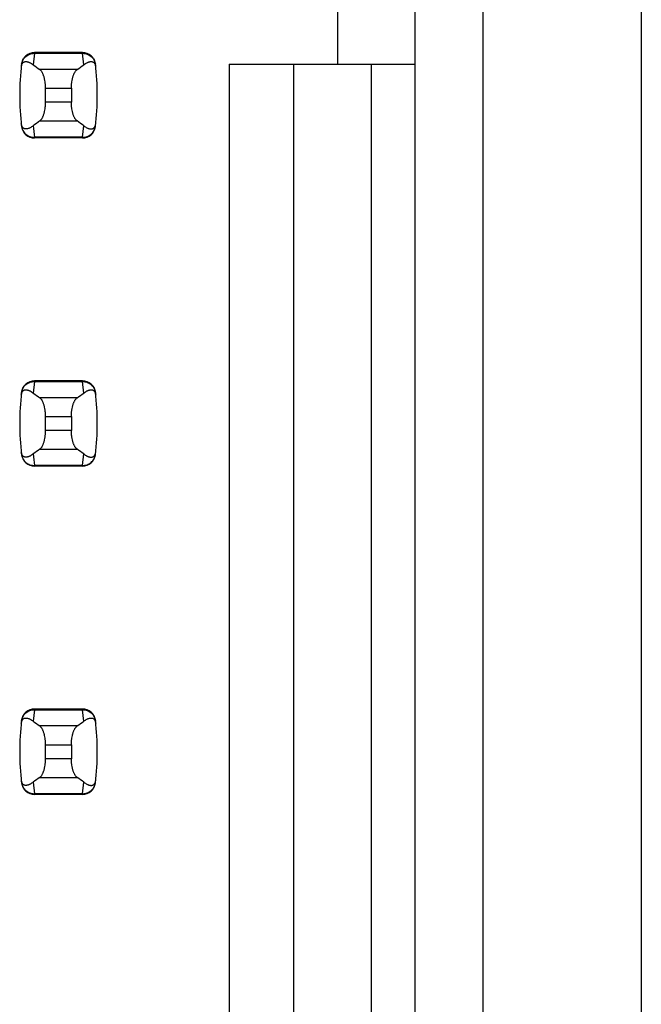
# Model space of a CAD drawing. Header units: inches. Extents: x 0.2 to 16.8, y 0.2 to 10.8.
# Tile 42 of 61: x 4.062 to 4.251, y 6.039 to 6.339. Entities that reach past the tile are written whole.
import ezdxf

# ---------------------------------------------------------------- set-up
doc = ezdxf.new("R2010")
doc.units = ezdxf.units.IN
doc.header["$LTSCALE"] = 0.935
doc.header["$MEASUREMENT"] = 0
doc.layers.get('0').update_dxf_attribs({"linetype": 'CONTINUOUS'})

msp = doc.modelspace()

# ---------------------------------------------------------------- linework, layer by layer
at = {"color": 7, "linetype": 'CONTINUOUS'}
for p, q in [((4.250928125, 8.10521875), (4.250928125, 3.03821875)), ((4.2027312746, 3.7332678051), (4.2027312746, 7.1976496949)), ((4.1821013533, 3.7432678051), (4.1821013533, 7.1881496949)), ((4.1584793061, 6.3251575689), (4.1584793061, 6.3487796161)), ((4.0807638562, 6.328700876), (4.0661160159, 6.328700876)), ((4.0622079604, 6.3252404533), (4.0621993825, 6.3251698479)), ((4.0846804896, 6.3251698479), (4.0846719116, 6.3252404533)), ((4.12540844, 6.3251575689), (4.12540844, 5.9062599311)), ((4.12540844, 6.3251575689), (4.1821013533, 6.3251575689)), ((4.1450934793, 5.9062599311), (4.1450934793, 6.3251575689)), ((4.1687155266, 5.9062599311), (4.1687155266, 6.3251575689)), ((4.0695029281, 6.3135775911), (4.0695029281, 6.3178399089)), ((4.0773769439, 6.3178399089), (4.0773769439, 6.3135775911)), ((4.0621993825, 6.3062476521), (4.0622079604, 6.3061770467)), ((4.0846719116, 6.3061770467), (4.0846804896, 6.3062476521)), ((4.0807638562, 6.302716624), (4.0661160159, 6.302716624)), ((4.0807638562, 6.228700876), (4.0661160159, 6.228700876)), ((4.0622079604, 6.2252404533), (4.0621993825, 6.2251698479)), ((4.0846804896, 6.2251698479), (4.0846719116, 6.2252404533)), ((4.0695029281, 6.2135775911), (4.0695029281, 6.2178399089)), ((4.0773769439, 6.2178399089), (4.0773769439, 6.2135775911)), ((4.0621993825, 6.2062476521), (4.0622079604, 6.2061770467)), ((4.0846719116, 6.2061770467), (4.0846804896, 6.2062476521)), ((4.0807638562, 6.202716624), (4.0661160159, 6.202716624)), ((4.0807638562, 6.128700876), (4.0661160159, 6.128700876)), ((4.0622079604, 6.1252404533), (4.0621993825, 6.1251698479)), ((4.0846804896, 6.1251698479), (4.0846719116, 6.1252404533)), ((4.0695029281, 6.1135775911), (4.0695029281, 6.1178399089)), ((4.0773769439, 6.1178399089), (4.0773769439, 6.1135775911)), ((4.0621993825, 6.1062476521), (4.0622079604, 6.1061770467)), ((4.0846719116, 6.1061770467), (4.0846804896, 6.1062476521)), ((4.0807638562, 6.102716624), (4.0661160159, 6.102716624))]:
    msp.add_line(p, q, dxfattribs=at)
at = {"color": 9, "linetype": 'CONTINUOUS'}
for p, q in [((4.0661078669, 6.3284996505), (4.0657673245, 6.3249971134)), ((4.0661078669, 6.3284996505), (4.0661160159, 6.328700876)), ((4.0661078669, 6.3284996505), (4.0807720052, 6.3284996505)), ((4.0807720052, 6.3284996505), (4.0807638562, 6.328700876)), ((4.0811125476, 6.3249971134), (4.0807720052, 6.3284996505)), ((4.0791194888, 6.3235441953), (4.0677603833, 6.3235441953)), ((4.0695029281, 6.3178399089), (4.0773769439, 6.3178399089)), ((4.0773769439, 6.3135775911), (4.0695029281, 6.3135775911)), ((4.0677603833, 6.3078733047), (4.0791194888, 6.3078733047)), ((4.0807720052, 6.3029178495), (4.0811125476, 6.3064203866)), ((4.0661160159, 6.302716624), (4.0661078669, 6.3029178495)), ((4.0807720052, 6.3029178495), (4.0661078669, 6.3029178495)), ((4.0807638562, 6.302716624), (4.0807720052, 6.3029178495)), ((4.0661078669, 6.2284996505), (4.0657673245, 6.2249971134)), ((4.0661078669, 6.2284996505), (4.0661160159, 6.228700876)), ((4.0661078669, 6.2284996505), (4.0807720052, 6.2284996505)), ((4.0807720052, 6.2284996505), (4.0807638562, 6.228700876)), ((4.0811125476, 6.2249971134), (4.0807720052, 6.2284996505)), ((4.0791194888, 6.2235441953), (4.0677603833, 6.2235441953)), ((4.0695029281, 6.2178399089), (4.0773769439, 6.2178399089)), ((4.0773769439, 6.2135775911), (4.0695029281, 6.2135775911)), ((4.0677603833, 6.2078733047), (4.0791194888, 6.2078733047)), ((4.0807720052, 6.2029178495), (4.0811125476, 6.2064203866)), ((4.0661160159, 6.202716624), (4.0661078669, 6.2029178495)), ((4.0807720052, 6.2029178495), (4.0661078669, 6.2029178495)), ((4.0807638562, 6.202716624), (4.0807720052, 6.2029178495)), ((4.0661078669, 6.1284996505), (4.0657673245, 6.1249971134)), ((4.0661078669, 6.1284996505), (4.0661160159, 6.128700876)), ((4.0661078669, 6.1284996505), (4.0807720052, 6.1284996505)), ((4.0807720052, 6.1284996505), (4.0807638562, 6.128700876)), ((4.0811125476, 6.1249971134), (4.0807720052, 6.1284996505)), ((4.0791194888, 6.1235441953), (4.0677603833, 6.1235441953)), ((4.0695029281, 6.1178399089), (4.0773769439, 6.1178399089)), ((4.0773769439, 6.1135775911), (4.0695029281, 6.1135775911)), ((4.0657673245, 6.1064203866), (4.0661078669, 6.1029178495)), ((4.0677603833, 6.1078733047), (4.0791194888, 6.1078733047)), ((4.0807720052, 6.1029178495), (4.0811125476, 6.1064203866)), ((4.0661160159, 6.102716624), (4.0661078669, 6.1029178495)), ((4.0807720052, 6.1029178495), (4.0661078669, 6.1029178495)), ((4.0807638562, 6.102716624), (4.0807720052, 6.1029178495))]:
    msp.add_line(p, q, dxfattribs=at)
at = {"color": 7, "linetype": 'CONTINUOUS'}
for centre, radius, start, end in [((4.0661160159, 6.3247638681), 0.0039370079, 90, 173.0471431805), ((4.0807638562, 6.3247638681), 0.0039370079, 6.9528568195, 90), ((4.1403690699, 6.31570875), 0.0787401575, 173.0988974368, 186.9011025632), ((4.0065108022, 6.31570875), 0.0787401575, 353.0988974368, 6.9011025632), ((4.0661160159, 6.3066536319), 0.0039370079, 186.9528568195, 270), ((4.0807638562, 6.3066536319), 0.0039370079, 270, 353.0471431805), ((4.0661160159, 6.2247638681), 0.0039370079, 90, 173.0471431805), ((4.0807638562, 6.2247638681), 0.0039370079, 6.9528568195, 90), ((4.1403690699, 6.21570875), 0.0787401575, 173.0988974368, 186.9011025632), ((4.0065108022, 6.21570875), 0.0787401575, 353.0988974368, 6.9011025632), ((4.0661160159, 6.2066536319), 0.0039370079, 186.9528568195, 270), ((4.0807638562, 6.2066536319), 0.0039370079, 270, 353.0471431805), ((4.0661160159, 6.1247638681), 0.0039370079, 90, 173.0471431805), ((4.0807638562, 6.1247638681), 0.0039370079, 6.9528568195, 90), ((4.1403690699, 6.11570875), 0.0787401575, 173.0988974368, 186.9011025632), ((4.0065108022, 6.11570875), 0.0787401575, 353.0988974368, 6.9011025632), ((4.0661160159, 6.1066536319), 0.0039370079, 186.9528568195, 270), ((4.0807638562, 6.1066536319), 0.0039370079, 270, 353.0471431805)]:
    msp.add_arc(centre, radius, start, end, dxfattribs=at)
at = {"color": 9, "linetype": 'CONTINUOUS'}
for centre in [(4.140379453, 6.3119069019), (4.140379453, 6.2119069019)]:
    msp.add_arc(centre, 0.0748135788, 184.2056085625, 186.9009146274, dxfattribs=at)
at = {"color": 7, "linetype": 'CONTINUOUS'}
for centre, major_axis, start_param, end_param in [((4.2515085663, 6.3424658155), (0.1968503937, 0), -2.8040324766, -2.7746840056), ((3.8953713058, 6.3424658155), (0.1968503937, 0), -0.366908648, -0.337560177), ((4.2515085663, 6.2889516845), (0.1968503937, -0), 2.7746840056, 2.8040324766), ((3.8953713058, 6.2889516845), (0.1968503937, -0), 0.3375601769, 0.366908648), ((4.2515085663, 6.2424658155), (0.1968503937, 0), -2.8040324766, -2.7746840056), ((3.8953713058, 6.2424658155), (0.1968503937, 0), -0.366908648, -0.337560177), ((4.2515085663, 6.1889516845), (0.1968503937, -0), 2.7746840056, 2.8040324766), ((3.8953713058, 6.1889516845), (0.1968503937, -0), 0.3375601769, 0.366908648), ((4.2515085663, 6.1424658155), (0.1968503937, 0), -2.8040324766, -2.7746840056), ((3.8953713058, 6.1424658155), (0.1968503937, 0), -0.366908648, -0.337560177), ((4.2515085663, 6.0889516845), (0.1968503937, -0), 2.7746840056, 2.8040324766), ((3.8953713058, 6.0889516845), (0.1968503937, -0), 0.3375601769, 0.366908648)]:
    msp.add_ellipse(centre, major_axis=major_axis, ratio=0.2679491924, start_param=start_param, end_param=end_param, dxfattribs=at)
at = {"color": 9, "linetype": 'CONTINUOUS'}
for points, knots in [([(4.0621993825, 6.3251698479), (4.062227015, 6.3253981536), (4.0623274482, 6.3258510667), (4.0626018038, 6.3264906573), (4.0629890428, 6.3270724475), (4.0634785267, 6.3275767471), (4.0640578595, 6.3279819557), (4.0647034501, 6.3282795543), (4.065393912, 6.3284620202), (4.0658700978, 6.3285015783), (4.0661078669, 6.3284996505)], [0, 0, 0, 0, 0.1229784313, 0.2462987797, 0.370184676, 0.49464415, 0.6199139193, 0.7460841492, 0.872847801, 1, 1, 1, 1]), ([(4.0807720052, 6.3284996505), (4.0810097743, 6.3285015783), (4.08148596, 6.3284620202), (4.082176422, 6.3282795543), (4.0828220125, 6.3279819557), (4.0834013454, 6.3275767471), (4.0838908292, 6.3270724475), (4.0842780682, 6.3264906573), (4.0845524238, 6.3258510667), (4.0846528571, 6.3253981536), (4.0846804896, 6.3251698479)], [0, 0, 0, 0, 0.1271521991, 0.2539158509, 0.3800860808, 0.5053558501, 0.629815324, 0.7537012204, 0.8770215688, 1, 1, 1, 1]), ([(4.0621993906, 6.3062475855), (4.0622132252, 6.3061332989), (4.0622521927, 6.3059058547), (4.0623429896, 6.305571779), (4.0624647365, 6.3052471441), (4.0626664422, 6.3048302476), (4.0629894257, 6.3043447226), (4.0633966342, 6.3039251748), (4.0637665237, 6.3036393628), (4.0641638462, 6.3033869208), (4.0647031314, 6.3031383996), (4.0653935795, 6.3029557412), (4.0658700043, 6.3029159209), (4.0661078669, 6.3029178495)], [0, 0, 0, 0, 0.0615395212, 0.1231249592, 0.1848057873, 0.2466011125, 0.3704098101, 0.4947149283, 0.5572145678, 0.619962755, 0.7460548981, 0.8728429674, 1, 1, 1, 1]), ([(4.0807720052, 6.3029178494), (4.0810097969, 6.3029168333), (4.0814857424, 6.3029566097), (4.0821764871, 6.3031377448), (4.082822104, 6.3034352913), (4.0834012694, 6.3038407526), (4.0838907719, 6.3043450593), (4.0842780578, 6.3049268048), (4.0845524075, 6.305566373), (4.0846528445, 6.3060192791), (4.0846804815, 6.3062475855)], [0, 0, 0, 0, 0.1271655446, 0.2538944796, 0.3800505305, 0.5053463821, 0.6298162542, 0.753695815, 0.8770168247, 1, 1, 1, 1]), ([(4.0621993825, 6.2251698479), (4.062227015, 6.2253981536), (4.0623274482, 6.2258510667), (4.0626018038, 6.2264906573), (4.0629890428, 6.2270724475), (4.0634785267, 6.2275767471), (4.0640578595, 6.2279819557), (4.0647034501, 6.2282795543), (4.065393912, 6.2284620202), (4.0658700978, 6.2285015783), (4.0661078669, 6.2284996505)], [0, 0, 0, 0, 0.1229784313, 0.2462987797, 0.370184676, 0.49464415, 0.6199139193, 0.7460841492, 0.872847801, 1, 1, 1, 1]), ([(4.0807720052, 6.2284996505), (4.0810097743, 6.2285015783), (4.08148596, 6.2284620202), (4.082176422, 6.2282795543), (4.0828220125, 6.2279819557), (4.0834013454, 6.2275767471), (4.0838908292, 6.2270724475), (4.0842780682, 6.2264906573), (4.0845524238, 6.2258510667), (4.0846528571, 6.2253981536), (4.0846804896, 6.2251698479)], [0, 0, 0, 0, 0.1271521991, 0.2539158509, 0.3800860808, 0.5053558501, 0.629815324, 0.7537012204, 0.8770215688, 1, 1, 1, 1]), ([(4.0621993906, 6.2062475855), (4.0622132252, 6.2061332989), (4.0622521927, 6.2059058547), (4.0623429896, 6.205571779), (4.0624647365, 6.2052471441), (4.0626664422, 6.2048302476), (4.0629894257, 6.2043447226), (4.0633966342, 6.2039251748), (4.0637665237, 6.2036393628), (4.0641638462, 6.2033869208), (4.0647031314, 6.2031383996), (4.0653935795, 6.2029557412), (4.0658700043, 6.2029159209), (4.0661078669, 6.2029178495)], [0, 0, 0, 0, 0.0615395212, 0.1231249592, 0.1848057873, 0.2466011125, 0.3704098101, 0.4947149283, 0.5572145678, 0.619962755, 0.7460548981, 0.8728429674, 1, 1, 1, 1]), ([(4.0807720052, 6.2029178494), (4.0810097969, 6.2029168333), (4.0814857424, 6.2029566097), (4.0821764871, 6.2031377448), (4.082822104, 6.2034352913), (4.0834012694, 6.2038407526), (4.0838907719, 6.2043450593), (4.0842780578, 6.2049268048), (4.0845524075, 6.205566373), (4.0846528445, 6.2060192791), (4.0846804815, 6.2062475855)], [0, 0, 0, 0, 0.1271655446, 0.2538944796, 0.3800505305, 0.5053463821, 0.6298162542, 0.753695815, 0.8770168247, 1, 1, 1, 1]), ([(4.0621993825, 6.1251698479), (4.062227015, 6.1253981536), (4.0623274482, 6.1258510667), (4.0626018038, 6.1264906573), (4.0629890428, 6.1270724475), (4.0634785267, 6.1275767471), (4.0640578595, 6.1279819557), (4.0647034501, 6.1282795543), (4.065393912, 6.1284620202), (4.0658700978, 6.1285015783), (4.0661078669, 6.1284996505)], [0, 0, 0, 0, 0.1229784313, 0.2462987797, 0.370184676, 0.49464415, 0.6199139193, 0.7460841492, 0.872847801, 1, 1, 1, 1]), ([(4.0807720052, 6.1284996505), (4.0810097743, 6.1285015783), (4.08148596, 6.1284620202), (4.082176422, 6.1282795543), (4.0828220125, 6.1279819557), (4.0834013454, 6.1275767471), (4.0838908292, 6.1270724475), (4.0842780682, 6.1264906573), (4.0845524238, 6.1258510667), (4.0846528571, 6.1253981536), (4.0846804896, 6.1251698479)], [0, 0, 0, 0, 0.1271521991, 0.2539158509, 0.3800860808, 0.5053558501, 0.629815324, 0.7537012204, 0.8770215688, 1, 1, 1, 1]), ([(4.0621993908, 6.1062475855), (4.0622279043, 6.1060193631), (4.0623285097, 6.1055667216), (4.0626016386, 6.1049266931), (4.0629888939, 6.104344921), (4.0634786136, 6.1038408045), (4.0640578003, 6.1034353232), (4.0647033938, 6.1031377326), (4.0653941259, 6.102956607), (4.0658700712, 6.1029168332), (4.0661078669, 6.1029178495)], [0, 0, 0, 0, 0.1229985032, 0.2462822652, 0.3701470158, 0.4946434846, 0.61994985, 0.7460997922, 0.8728295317, 1, 1, 1, 1]), ([(4.0807720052, 6.1029178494), (4.0810097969, 6.1029168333), (4.0814857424, 6.1029566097), (4.0821764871, 6.1031377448), (4.082822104, 6.1034352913), (4.0834012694, 6.1038407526), (4.0838907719, 6.1043450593), (4.0842780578, 6.1049268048), (4.0845524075, 6.105566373), (4.0846528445, 6.1060192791), (4.0846804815, 6.1062475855)], [0, 0, 0, 0, 0.1271655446, 0.2538944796, 0.3800505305, 0.5053463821, 0.6298162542, 0.753695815, 0.8770168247, 1, 1, 1, 1])]:
    msp.add_open_spline(points, degree=3, knots=knots, dxfattribs=at)
at = {"color": 7, "linetype": 'CONTINUOUS'}
for points, knots in [([(4.0621152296, 6.3244465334), (4.0621281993, 6.3245586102), (4.0621621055, 6.3247626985), (4.0622587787, 6.3250976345), (4.0623872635, 6.3253637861), (4.062539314, 6.3255617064), (4.0626474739, 6.325670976), (4.062757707, 6.3257581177), (4.0629035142, 6.3258480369), (4.0630926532, 6.3259255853), (4.0633266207, 6.3259715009), (4.063562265, 6.3259788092), (4.063799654, 6.3259554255), (4.0640391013, 6.3259060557), (4.0642806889, 6.3258337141), (4.0645243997, 6.3257404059), (4.0647701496, 6.3256275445), (4.0650178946, 6.325496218), (4.0653568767, 6.3252936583), (4.0656043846, 6.3251207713), (4.0657673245, 6.3249971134)], [0, 0, 0, 0, 0.0706080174, 0.1290951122, 0.2179133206, 0.2532979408, 0.2849113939, 0.3138853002, 0.3410241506, 0.3919190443, 0.4408052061, 0.4894747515, 0.5389427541, 0.5897605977, 0.6422458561, 0.696596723, 0.7529452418, 0.8113824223, 0.8719884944, 1, 1, 1, 1]), ([(4.0811125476, 6.3249971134), (4.0812755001, 6.3251207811), (4.0815995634, 6.3253471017), (4.0820218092, 6.3255871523), (4.0823555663, 6.325740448), (4.0825992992, 6.3258337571), (4.0828409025, 6.3259061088), (4.0830803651, 6.325955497), (4.0833177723, 6.3259788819), (4.0835534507, 6.3259715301), (4.0837874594, 6.3259253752), (4.0839765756, 6.3258474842), (4.0841223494, 6.325757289), (4.0842325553, 6.3256699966), (4.0843406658, 6.32556074), (4.0844926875, 6.3253634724), (4.0846217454, 6.3250982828), (4.0847186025, 6.3247635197), (4.0847520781, 6.3245590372), (4.0847646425, 6.3244465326)], [0, 0, 0, 0, 0.1280284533, 0.2470469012, 0.3034021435, 0.3577597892, 0.4102519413, 0.4610765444, 0.5105505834, 0.5592265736, 0.6081269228, 0.6590555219, 0.6862185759, 0.7152146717, 0.7468335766, 0.7821728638, 0.8707184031, 0.9291508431, 1, 1, 1, 1]), ([(4.0695029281, 6.3178399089), (4.0695029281, 6.3181703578), (4.0694859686, 6.318663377), (4.0694290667, 6.3193127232), (4.0693520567, 6.3199330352), (4.0692445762, 6.3205299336), (4.0691057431, 6.3210964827), (4.0689912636, 6.3214887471), (4.0688655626, 6.3218545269), (4.0687298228, 6.3221919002), (4.0685852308, 6.3224992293), (4.0684329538, 6.3227751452), (4.0682741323, 6.3230185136), (4.0681097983, 6.3232284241), (4.0679409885, 6.3234040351), (4.0678208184, 6.3235020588), (4.0677603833, 6.3235441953)], [0, 0, 0, 0, 0.1617303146, 0.2411813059, 0.3189715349, 0.4676101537, 0.537658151, 0.6043887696, 0.6675327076, 0.7268809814, 0.782284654, 0.8336619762, 0.8810002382, 0.924368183, 0.9639419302, 1, 1, 1, 1]), ([(4.0773769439, 6.3178399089), (4.0773769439, 6.3181703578), (4.0773939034, 6.318663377), (4.0774508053, 6.3193127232), (4.0775278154, 6.3199330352), (4.0776352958, 6.3205299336), (4.077774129, 6.3210964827), (4.0778886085, 6.3214887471), (4.0780143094, 6.3218545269), (4.0781500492, 6.3221919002), (4.0782946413, 6.3224992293), (4.0784469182, 6.3227751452), (4.0786057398, 6.3230185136), (4.0787700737, 6.3232284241), (4.0789388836, 6.3234040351), (4.0790590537, 6.3235020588), (4.0791194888, 6.3235441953)], [0, 0, 0, 0, 0.1617303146, 0.2411813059, 0.3189715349, 0.4676101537, 0.537658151, 0.6043887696, 0.6675327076, 0.7268809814, 0.782284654, 0.8336619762, 0.8810002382, 0.924368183, 0.9639419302, 1, 1, 1, 1]), ([(4.0677603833, 6.3078733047), (4.0678208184, 6.3079154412), (4.0679409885, 6.3080134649), (4.0681097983, 6.3081890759), (4.0682741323, 6.3083989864), (4.0684329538, 6.3086423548), (4.0685852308, 6.3089182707), (4.0687298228, 6.3092255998), (4.0688655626, 6.3095629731), (4.0689912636, 6.3099287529), (4.0691057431, 6.3103210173), (4.0692445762, 6.3108875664), (4.0693520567, 6.3114844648), (4.0694290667, 6.3121047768), (4.0694859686, 6.312754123), (4.0695029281, 6.3132471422), (4.0695029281, 6.3135775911)], [0, 0, 0, 0, 0.0360580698, 0.075631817, 0.1189997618, 0.1663380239, 0.2177153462, 0.2731190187, 0.3324672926, 0.3956112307, 0.4623418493, 0.5323898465, 0.6810284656, 0.7588186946, 0.8382696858, 1, 1, 1, 1]), ([(4.0791194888, 6.3078733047), (4.0790590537, 6.3079154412), (4.0789388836, 6.3080134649), (4.0787700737, 6.3081890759), (4.0786057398, 6.3083989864), (4.0784469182, 6.3086423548), (4.0782946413, 6.3089182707), (4.0781500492, 6.3092255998), (4.0780143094, 6.3095629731), (4.0778886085, 6.3099287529), (4.077774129, 6.3103210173), (4.0776352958, 6.3108875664), (4.0775278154, 6.3114844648), (4.0774508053, 6.3121047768), (4.0773939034, 6.312754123), (4.0773769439, 6.3132471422), (4.0773769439, 6.3135775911)], [0, 0, 0, 0, 0.0360580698, 0.075631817, 0.1189997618, 0.1663380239, 0.2177153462, 0.2731190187, 0.3324672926, 0.3956112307, 0.4623418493, 0.5323898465, 0.6810284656, 0.7588186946, 0.8382696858, 1, 1, 1, 1]), ([(4.0657673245, 6.3064203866), (4.065604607, 6.306296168), (4.0652807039, 6.3060694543), (4.064858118, 6.3058299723), (4.0645242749, 6.3056773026), (4.0642805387, 6.3055842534), (4.0640389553, 6.3055119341), (4.0637995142, 6.3054624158), (4.0635621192, 6.3054388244), (4.0633264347, 6.3054459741), (4.0630924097, 6.3054920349), (4.0629032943, 6.3055699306), (4.0627575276, 6.3056601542), (4.0626473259, 6.3057474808), (4.0625392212, 6.3058567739), (4.0623872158, 6.3060540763), (4.0622581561, 6.3063192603), (4.0621612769, 6.3066540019), (4.0621277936, 6.3068584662), (4.0621152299, 6.3069709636)], [0, 0, 0, 0, 0.1281219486, 0.2470807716, 0.3034027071, 0.3577442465, 0.4102351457, 0.4610648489, 0.510542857, 0.5592181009, 0.6081153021, 0.6590440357, 0.6862096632, 0.7152100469, 0.7468343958, 0.7821790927, 0.8707274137, 0.9291543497, 1, 1, 1, 1]), ([(4.0811125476, 6.3064203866), (4.081275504, 6.3062967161), (4.0815995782, 6.3060703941), (4.0820218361, 6.3058303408), (4.0823556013, 6.3056770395), (4.08259934, 6.3055837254), (4.0828409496, 6.305511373), (4.0830804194, 6.3054619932), (4.0833178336, 6.3054386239), (4.0835535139, 6.3054459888), (4.0837875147, 6.3054921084), (4.0839766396, 6.3055698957), (4.0841224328, 6.3056599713), (4.0842326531, 6.3057471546), (4.0843407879, 6.3058563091), (4.0844928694, 6.3060535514), (4.0846218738, 6.3063188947), (4.0847186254, 6.30665384), (4.084752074, 6.3068584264), (4.0847646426, 6.3069709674)], [0, 0, 0, 0, 0.1280244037, 0.2470392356, 0.3033929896, 0.3577492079, 0.4102397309, 0.4610624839, 0.5105347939, 0.5592093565, 0.6081067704, 0.6590250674, 0.6861777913, 0.7151598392, 0.746762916, 0.7820914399, 0.8706624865, 0.9291317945, 1, 1, 1, 1]), ([(4.0621152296, 6.2244465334), (4.0621281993, 6.2245586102), (4.0621621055, 6.2247626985), (4.0622587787, 6.2250976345), (4.0623872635, 6.2253637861), (4.062539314, 6.2255617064), (4.0626474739, 6.225670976), (4.062757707, 6.2257581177), (4.0629035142, 6.2258480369), (4.0630926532, 6.2259255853), (4.0633266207, 6.2259715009), (4.063562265, 6.2259788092), (4.063799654, 6.2259554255), (4.0640391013, 6.2259060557), (4.0642806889, 6.2258337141), (4.0645243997, 6.2257404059), (4.0647701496, 6.2256275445), (4.0650178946, 6.225496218), (4.0653568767, 6.2252936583), (4.0656043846, 6.2251207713), (4.0657673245, 6.2249971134)], [0, 0, 0, 0, 0.0706080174, 0.1290951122, 0.2179133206, 0.2532979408, 0.2849113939, 0.3138853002, 0.3410241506, 0.3919190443, 0.4408052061, 0.4894747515, 0.5389427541, 0.5897605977, 0.6422458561, 0.696596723, 0.7529452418, 0.8113824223, 0.8719884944, 1, 1, 1, 1]), ([(4.0811125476, 6.2249971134), (4.0812755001, 6.2251207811), (4.0815995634, 6.2253471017), (4.0820218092, 6.2255871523), (4.0823555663, 6.225740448), (4.0825992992, 6.2258337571), (4.0828409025, 6.2259061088), (4.0830803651, 6.225955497), (4.0833177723, 6.2259788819), (4.0835534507, 6.2259715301), (4.0837874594, 6.2259253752), (4.0839765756, 6.2258474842), (4.0841223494, 6.225757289), (4.0842325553, 6.2256699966), (4.0843406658, 6.22556074), (4.0844926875, 6.2253634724), (4.0846217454, 6.2250982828), (4.0847186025, 6.2247635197), (4.0847520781, 6.2245590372), (4.0847646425, 6.2244465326)], [0, 0, 0, 0, 0.1280284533, 0.2470469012, 0.3034021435, 0.3577597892, 0.4102519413, 0.4610765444, 0.5105505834, 0.5592265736, 0.6081269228, 0.6590555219, 0.6862185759, 0.7152146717, 0.7468335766, 0.7821728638, 0.8707184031, 0.9291508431, 1, 1, 1, 1]), ([(4.0695029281, 6.2178399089), (4.0695029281, 6.2181703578), (4.0694859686, 6.218663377), (4.0694290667, 6.2193127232), (4.0693520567, 6.2199330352), (4.0692445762, 6.2205299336), (4.0691057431, 6.2210964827), (4.0689912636, 6.2214887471), (4.0688655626, 6.2218545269), (4.0687298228, 6.2221919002), (4.0685852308, 6.2224992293), (4.0684329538, 6.2227751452), (4.0682741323, 6.2230185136), (4.0681097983, 6.2232284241), (4.0679409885, 6.2234040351), (4.0678208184, 6.2235020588), (4.0677603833, 6.2235441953)], [0, 0, 0, 0, 0.1617303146, 0.2411813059, 0.3189715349, 0.4676101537, 0.537658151, 0.6043887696, 0.6675327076, 0.7268809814, 0.782284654, 0.8336619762, 0.8810002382, 0.924368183, 0.9639419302, 1, 1, 1, 1]), ([(4.0773769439, 6.2178399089), (4.0773769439, 6.2181703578), (4.0773939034, 6.218663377), (4.0774508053, 6.2193127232), (4.0775278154, 6.2199330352), (4.0776352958, 6.2205299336), (4.077774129, 6.2210964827), (4.0778886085, 6.2214887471), (4.0780143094, 6.2218545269), (4.0781500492, 6.2221919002), (4.0782946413, 6.2224992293), (4.0784469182, 6.2227751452), (4.0786057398, 6.2230185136), (4.0787700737, 6.2232284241), (4.0789388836, 6.2234040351), (4.0790590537, 6.2235020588), (4.0791194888, 6.2235441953)], [0, 0, 0, 0, 0.1617303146, 0.2411813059, 0.3189715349, 0.4676101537, 0.537658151, 0.6043887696, 0.6675327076, 0.7268809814, 0.782284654, 0.8336619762, 0.8810002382, 0.924368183, 0.9639419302, 1, 1, 1, 1]), ([(4.0677603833, 6.2078733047), (4.0678208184, 6.2079154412), (4.0679409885, 6.2080134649), (4.0681097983, 6.2081890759), (4.0682741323, 6.2083989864), (4.0684329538, 6.2086423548), (4.0685852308, 6.2089182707), (4.0687298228, 6.2092255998), (4.0688655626, 6.2095629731), (4.0689912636, 6.2099287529), (4.0691057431, 6.2103210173), (4.0692445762, 6.2108875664), (4.0693520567, 6.2114844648), (4.0694290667, 6.2121047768), (4.0694859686, 6.212754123), (4.0695029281, 6.2132471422), (4.0695029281, 6.2135775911)], [0, 0, 0, 0, 0.0360580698, 0.075631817, 0.1189997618, 0.1663380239, 0.2177153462, 0.2731190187, 0.3324672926, 0.3956112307, 0.4623418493, 0.5323898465, 0.6810284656, 0.7588186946, 0.8382696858, 1, 1, 1, 1]), ([(4.0791194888, 6.2078733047), (4.0790590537, 6.2079154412), (4.0789388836, 6.2080134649), (4.0787700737, 6.2081890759), (4.0786057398, 6.2083989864), (4.0784469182, 6.2086423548), (4.0782946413, 6.2089182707), (4.0781500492, 6.2092255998), (4.0780143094, 6.2095629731), (4.0778886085, 6.2099287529), (4.077774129, 6.2103210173), (4.0776352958, 6.2108875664), (4.0775278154, 6.2114844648), (4.0774508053, 6.2121047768), (4.0773939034, 6.212754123), (4.0773769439, 6.2132471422), (4.0773769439, 6.2135775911)], [0, 0, 0, 0, 0.0360580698, 0.075631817, 0.1189997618, 0.1663380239, 0.2177153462, 0.2731190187, 0.3324672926, 0.3956112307, 0.4623418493, 0.5323898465, 0.6810284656, 0.7588186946, 0.8382696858, 1, 1, 1, 1]), ([(4.0657673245, 6.2064203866), (4.065604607, 6.206296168), (4.0652807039, 6.2060694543), (4.064858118, 6.2058299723), (4.0645242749, 6.2056773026), (4.0642805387, 6.2055842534), (4.0640389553, 6.2055119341), (4.0637995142, 6.2054624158), (4.0635621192, 6.2054388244), (4.0633264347, 6.2054459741), (4.0630924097, 6.2054920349), (4.0629032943, 6.2055699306), (4.0627575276, 6.2056601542), (4.0626473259, 6.2057474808), (4.0625392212, 6.2058567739), (4.0623872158, 6.2060540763), (4.0622581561, 6.2063192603), (4.0621612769, 6.2066540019), (4.0621277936, 6.2068584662), (4.0621152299, 6.2069709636)], [0, 0, 0, 0, 0.1281219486, 0.2470807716, 0.3034027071, 0.3577442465, 0.4102351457, 0.4610648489, 0.510542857, 0.5592181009, 0.6081153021, 0.6590440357, 0.6862096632, 0.7152100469, 0.7468343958, 0.7821790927, 0.8707274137, 0.9291543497, 1, 1, 1, 1]), ([(4.0811125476, 6.2064203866), (4.081275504, 6.2062967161), (4.0815995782, 6.2060703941), (4.0820218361, 6.2058303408), (4.0823556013, 6.2056770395), (4.08259934, 6.2055837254), (4.0828409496, 6.205511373), (4.0830804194, 6.2054619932), (4.0833178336, 6.2054386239), (4.0835535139, 6.2054459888), (4.0837875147, 6.2054921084), (4.0839766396, 6.2055698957), (4.0841224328, 6.2056599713), (4.0842326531, 6.2057471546), (4.0843407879, 6.2058563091), (4.0844928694, 6.2060535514), (4.0846218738, 6.2063188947), (4.0847186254, 6.20665384), (4.084752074, 6.2068584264), (4.0847646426, 6.2069709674)], [0, 0, 0, 0, 0.1280244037, 0.2470392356, 0.3033929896, 0.3577492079, 0.4102397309, 0.4610624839, 0.5105347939, 0.5592093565, 0.6081067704, 0.6590250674, 0.6861777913, 0.7151598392, 0.746762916, 0.7820914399, 0.8706624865, 0.9291317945, 1, 1, 1, 1]), ([(4.0621152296, 6.1244465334), (4.0621281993, 6.1245586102), (4.0621621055, 6.1247626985), (4.0622587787, 6.1250976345), (4.0623872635, 6.1253637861), (4.062539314, 6.1255617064), (4.0626474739, 6.125670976), (4.062757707, 6.1257581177), (4.0629035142, 6.1258480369), (4.0630926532, 6.1259255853), (4.0633266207, 6.1259715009), (4.063562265, 6.1259788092), (4.063799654, 6.1259554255), (4.0640391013, 6.1259060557), (4.0642806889, 6.1258337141), (4.0645243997, 6.1257404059), (4.0647701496, 6.1256275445), (4.0650178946, 6.125496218), (4.0653568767, 6.1252936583), (4.0656043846, 6.1251207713), (4.0657673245, 6.1249971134)], [0, 0, 0, 0, 0.0706080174, 0.1290951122, 0.2179133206, 0.2532979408, 0.2849113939, 0.3138853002, 0.3410241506, 0.3919190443, 0.4408052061, 0.4894747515, 0.5389427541, 0.5897605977, 0.6422458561, 0.696596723, 0.7529452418, 0.8113824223, 0.8719884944, 1, 1, 1, 1]), ([(4.0695029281, 6.1178399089), (4.0695029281, 6.1181703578), (4.0694859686, 6.118663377), (4.0694290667, 6.1193127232), (4.0693520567, 6.1199330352), (4.0692445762, 6.1205299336), (4.0691057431, 6.1210964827), (4.0689912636, 6.1214887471), (4.0688655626, 6.1218545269), (4.0687298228, 6.1221919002), (4.0685852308, 6.1224992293), (4.0684329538, 6.1227751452), (4.0682741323, 6.1230185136), (4.0681097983, 6.1232284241), (4.0679409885, 6.1234040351), (4.0678208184, 6.1235020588), (4.0677603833, 6.1235441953)], [0, 0, 0, 0, 0.1617303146, 0.2411813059, 0.3189715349, 0.4676101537, 0.537658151, 0.6043887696, 0.6675327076, 0.7268809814, 0.782284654, 0.8336619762, 0.8810002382, 0.924368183, 0.9639419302, 1, 1, 1, 1]), ([(4.0773769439, 6.1178399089), (4.0773769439, 6.1181703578), (4.0773939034, 6.118663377), (4.0774508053, 6.1193127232), (4.0775278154, 6.1199330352), (4.0776352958, 6.1205299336), (4.077774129, 6.1210964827), (4.0778886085, 6.1214887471), (4.0780143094, 6.1218545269), (4.0781500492, 6.1221919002), (4.0782946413, 6.1224992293), (4.0784469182, 6.1227751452), (4.0786057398, 6.1230185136), (4.0787700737, 6.1232284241), (4.0789388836, 6.1234040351), (4.0790590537, 6.1235020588), (4.0791194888, 6.1235441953)], [0, 0, 0, 0, 0.1617303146, 0.2411813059, 0.3189715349, 0.4676101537, 0.537658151, 0.6043887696, 0.6675327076, 0.7268809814, 0.782284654, 0.8336619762, 0.8810002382, 0.924368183, 0.9639419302, 1, 1, 1, 1]), ([(4.0811125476, 6.1249971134), (4.0812755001, 6.1251207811), (4.0815995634, 6.1253471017), (4.0820218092, 6.1255871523), (4.0823555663, 6.125740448), (4.0825992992, 6.1258337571), (4.0828409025, 6.1259061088), (4.0830803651, 6.125955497), (4.0833177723, 6.1259788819), (4.0835534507, 6.1259715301), (4.0837874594, 6.1259253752), (4.0839765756, 6.1258474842), (4.0841223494, 6.125757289), (4.0842325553, 6.1256699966), (4.0843406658, 6.12556074), (4.0844926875, 6.1253634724), (4.0846217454, 6.1250982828), (4.0847186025, 6.1247635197), (4.0847520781, 6.1245590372), (4.0847646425, 6.1244465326)], [0, 0, 0, 0, 0.1280284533, 0.2470469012, 0.3034021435, 0.3577597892, 0.4102519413, 0.4610765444, 0.5105505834, 0.5592265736, 0.6081269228, 0.6590555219, 0.6862185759, 0.7152146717, 0.7468335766, 0.7821728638, 0.8707184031, 0.9291508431, 1, 1, 1, 1]), ([(4.0677603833, 6.1078733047), (4.0678208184, 6.1079154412), (4.0679409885, 6.1080134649), (4.0681097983, 6.1081890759), (4.0682741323, 6.1083989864), (4.0684329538, 6.1086423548), (4.0685852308, 6.1089182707), (4.0687298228, 6.1092255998), (4.0688655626, 6.1095629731), (4.0689912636, 6.1099287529), (4.0691057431, 6.1103210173), (4.0692445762, 6.1108875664), (4.0693520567, 6.1114844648), (4.0694290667, 6.1121047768), (4.0694859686, 6.112754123), (4.0695029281, 6.1132471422), (4.0695029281, 6.1135775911)], [0, 0, 0, 0, 0.0360580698, 0.075631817, 0.1189997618, 0.1663380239, 0.2177153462, 0.2731190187, 0.3324672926, 0.3956112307, 0.4623418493, 0.5323898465, 0.6810284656, 0.7588186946, 0.8382696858, 1, 1, 1, 1]), ([(4.0791194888, 6.1078733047), (4.0790590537, 6.1079154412), (4.0789388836, 6.1080134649), (4.0787700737, 6.1081890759), (4.0786057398, 6.1083989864), (4.0784469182, 6.1086423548), (4.0782946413, 6.1089182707), (4.0781500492, 6.1092255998), (4.0780143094, 6.1095629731), (4.0778886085, 6.1099287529), (4.077774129, 6.1103210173), (4.0776352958, 6.1108875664), (4.0775278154, 6.1114844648), (4.0774508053, 6.1121047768), (4.0773939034, 6.112754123), (4.0773769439, 6.1132471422), (4.0773769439, 6.1135775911)], [0, 0, 0, 0, 0.0360580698, 0.075631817, 0.1189997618, 0.1663380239, 0.2177153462, 0.2731190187, 0.3324672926, 0.3956112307, 0.4623418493, 0.5323898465, 0.6810284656, 0.7588186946, 0.8382696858, 1, 1, 1, 1]), ([(4.0657673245, 6.1064203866), (4.0656043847, 6.1062967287), (4.0653568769, 6.1061238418), (4.0650178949, 6.1059212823), (4.0647701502, 6.1057899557), (4.0645244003, 6.1056770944), (4.0642806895, 6.1055837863), (4.0640391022, 6.1055114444), (4.0637996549, 6.1054620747), (4.0635622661, 6.1054386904), (4.0633266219, 6.1054459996), (4.0630926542, 6.1054919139), (4.0629035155, 6.1055694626), (4.0627577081, 6.1056593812), (4.0626474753, 6.1057465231), (4.0625393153, 6.1058557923), (4.0623872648, 6.106053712), (4.0622587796, 6.1063198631), (4.0621621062, 6.1066547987), (4.0621281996, 6.1068588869), (4.0621152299, 6.1069709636)], [0, 0, 0, 0, 0.1280115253, 0.1886175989, 0.2470548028, 0.3034033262, 0.3577542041, 0.4102394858, 0.4610573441, 0.5105253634, 0.559194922, 0.608081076, 0.6589759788, 0.6861148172, 0.7150887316, 0.7467021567, 0.7820867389, 0.8709048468, 0.9293919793, 1, 1, 1, 1]), ([(4.0811125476, 6.1064203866), (4.081275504, 6.1062967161), (4.0815995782, 6.1060703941), (4.0820218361, 6.1058303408), (4.0823556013, 6.1056770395), (4.08259934, 6.1055837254), (4.0828409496, 6.105511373), (4.0830804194, 6.1054619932), (4.0833178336, 6.1054386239), (4.0835535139, 6.1054459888), (4.0837875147, 6.1054921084), (4.0839766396, 6.1055698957), (4.0841224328, 6.1056599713), (4.0842326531, 6.1057471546), (4.0843407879, 6.1058563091), (4.0844928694, 6.1060535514), (4.0846218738, 6.1063188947), (4.0847186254, 6.10665384), (4.084752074, 6.1068584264), (4.0847646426, 6.1069709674)], [0, 0, 0, 0, 0.1280244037, 0.2470392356, 0.3033929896, 0.3577492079, 0.4102397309, 0.4610624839, 0.5105347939, 0.5592093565, 0.6081067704, 0.6590250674, 0.6861777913, 0.7151598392, 0.746762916, 0.7820914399, 0.8706624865, 0.9291317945, 1, 1, 1, 1])]:
    msp.add_open_spline(points, degree=3, knots=knots, dxfattribs=at)

doc.saveas('drawing.dxf')
